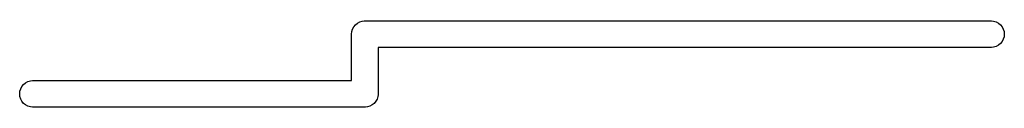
# Model space of a CAD drawing. Extents: x 0.02 to 3.89, y 0.07 to 3.88.
# Tile 39 of 172: x 1.5348 to 1.71, y 2.1808 to 2.1962. Entities that reach past the tile are written whole.
import ezdxf

# ---------------------------------------------------------------- set-up
doc = ezdxf.new("R2010")
doc.units = 0
doc.header["$MEASUREMENT"] = 0
doc.layers.add('BLACK', color=7, linetype='CONTINUOUS')

msp = doc.modelspace()

# ---------------------------------------------------------------- linework, layer by layer
at = {"layer": 'BLACK', "linetype": 'CONTINUOUS'}
for p, q in [((1.59457, 2.19548), (1.59493, 2.19578)), ((1.59493, 2.19578), (1.59534, 2.196)), ((1.59534, 2.196), (1.59578, 2.19613)), ((1.59578, 2.19613), (1.59613, 2.19617)), ((1.59613, 2.19617), (1.59624, 2.19618)), ((1.59613, 2.19617), (1.59613, 2.19617)), ((1.59624, 2.19618), (1.59636, 2.19617)), ((1.59636, 2.19617), (1.70778, 2.19617)), ((1.70778, 2.19617), (1.70812, 2.19613)), ((1.70812, 2.19613), (1.70857, 2.196)), ((1.70857, 2.196), (1.70898, 2.19578)), ((1.70898, 2.19578), (1.70934, 2.19548)), ((1.59387, 2.1938), (1.59392, 2.19427)), ((1.59388, 2.19369), (1.59387, 2.1938)), ((1.59392, 2.19427), (1.59405, 2.19471)), ((1.59405, 2.19471), (1.59427, 2.19512)), ((1.59427, 2.19512), (1.59457, 2.19548)), ((1.70934, 2.19548), (1.70964, 2.19512)), ((1.70964, 2.19512), (1.70985, 2.19471)), ((1.70985, 2.19471), (1.70999, 2.19427)), ((1.70999, 2.19427), (1.71004, 2.1938)), ((1.71004, 2.1938), (1.70999, 2.19334)), ((1.59388, 2.18554), (1.59388, 2.19369)), ((1.70934, 2.19212), (1.70898, 2.19183)), ((1.70964, 2.19248), (1.70934, 2.19212)), ((1.70985, 2.19289), (1.70964, 2.19248)), ((1.70999, 2.19334), (1.70985, 2.19289)), ((1.70778, 2.19144), (1.59861, 2.19144)), ((1.59861, 2.19144), (1.59861, 2.18329)), ((1.70812, 2.19148), (1.70778, 2.19144)), ((1.70857, 2.19161), (1.70812, 2.19148)), ((1.70898, 2.19183), (1.70857, 2.19161)), ((1.53551, 2.18485), (1.53587, 2.18515)), ((1.53587, 2.18515), (1.53628, 2.18537)), ((1.53628, 2.18537), (1.53673, 2.1855)), ((1.53673, 2.1855), (1.53707, 2.18554)), ((1.53707, 2.18554), (1.59388, 2.18554)), ((1.53482, 2.18317), (1.53486, 2.18364)), ((1.53486, 2.18364), (1.535, 2.18408)), ((1.535, 2.18408), (1.53522, 2.18449)), ((1.53522, 2.18449), (1.53551, 2.18485)), ((1.59861, 2.18329), (1.59862, 2.18317)), ((1.53486, 2.18271), (1.53482, 2.18317)), ((1.535, 2.18226), (1.53486, 2.18271)), ((1.53522, 2.18185), (1.535, 2.18226)), ((1.53551, 2.18149), (1.53522, 2.18185)), ((1.53587, 2.1812), (1.53551, 2.18149)), ((1.59792, 2.18149), (1.59756, 2.1812)), ((1.59822, 2.18185), (1.59792, 2.18149)), ((1.59844, 2.18226), (1.59822, 2.18185)), ((1.59857, 2.18271), (1.59844, 2.18226)), ((1.5986, 2.18301), (1.59857, 2.18271)), ((1.59861, 2.18306), (1.5986, 2.18301)), ((1.59862, 2.18317), (1.59861, 2.18306)), ((1.59861, 2.18306), (1.59861, 2.18306)), ((1.53628, 2.18098), (1.53587, 2.1812)), ((1.53673, 2.18085), (1.53628, 2.18098)), ((1.53707, 2.18081), (1.53673, 2.18085)), ((1.59613, 2.18081), (1.53707, 2.18081)), ((1.59624, 2.1808), (1.59613, 2.18081)), ((1.59636, 2.18081), (1.59624, 2.1808)), ((1.59671, 2.18085), (1.59636, 2.18081)), ((1.59636, 2.18081), (1.59636, 2.18081)), ((1.59715, 2.18098), (1.59671, 2.18085)), ((1.59756, 2.1812), (1.59715, 2.18098))]:
    msp.add_line(p, q, dxfattribs=at)

doc.saveas('drawing.dxf')
